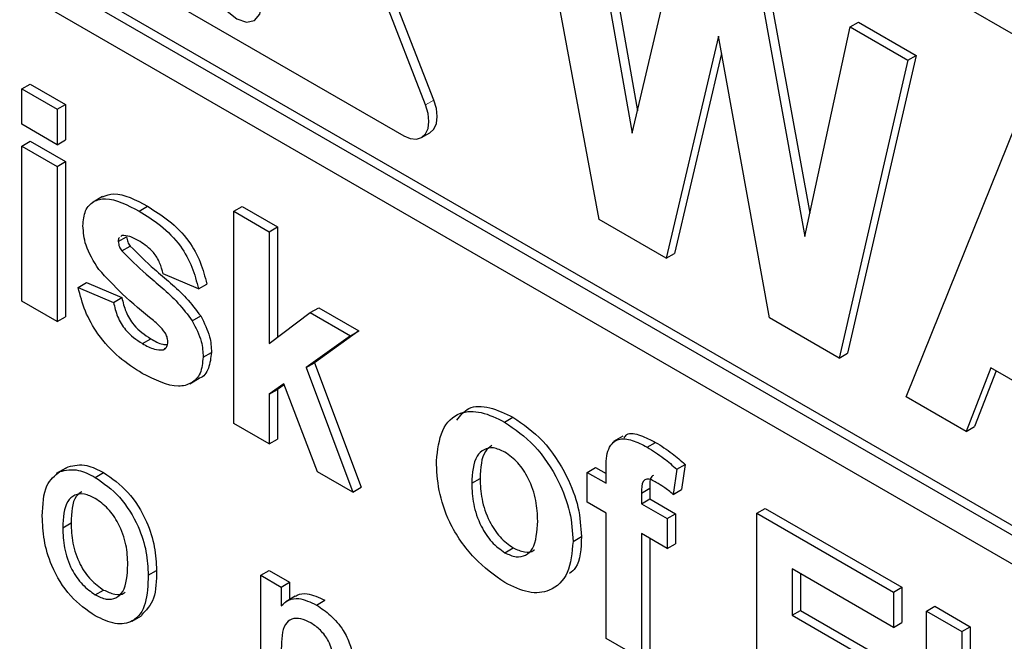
# Paper-space layout 'Blatt2' of a CAD drawing. Header units: millimetres. Extents: x 5 to 418, y 2 to 292.
# Tile 12 of 76: x 100.53 to 103.86, y 181.99 to 184.1. Entities that reach past the tile are written whole.
import ezdxf

# ---------------------------------------------------------------- set-up
doc = ezdxf.new("R2010")
doc.units = ezdxf.units.MM

psp = doc.layouts.new('Blatt2')

# ---------------------------------------------------------------- linework, layer by layer
at = {"color": 7, "linetype": 'Continuous', "lineweight": 25}
for p, q in [((110.0306, 180.5047), (99.5089, 186.5787)), ((101.93, 183.8256), (101.3643, 185.2836)), ((101.9017, 183.8093), (101.336, 185.2673)), ((99.5089, 184.8805), (110.2286, 178.6922)), ((99.5372, 184.8969), (110.2286, 178.7248)), ((110.2286, 178.5942), (99.5089, 184.7826)), ((102.4894, 183.421), (102.2525, 184.701)), ((102.4476, 184.5883), (102.6015, 183.7142)), ((102.4759, 184.6046), (102.6193, 183.7899)), ((102.6015, 183.7142), (102.7643, 184.4055)), ((100.6968, 184.3579), (101.8282, 183.7047)), ((103.0241, 184.2555), (103.1853, 183.3639)), ((103.0524, 184.2718), (103.2023, 183.4426)), ((103.3388, 184.0738), (103.3671, 184.0902)), ((103.3671, 184.0902), (103.5626, 183.9773)), ((102.8934, 184.0424), (102.7163, 183.29)), ((103.0659, 183.0882), (102.8934, 184.0424)), ((103.1853, 183.3639), (103.3388, 184.0738)), ((103.3388, 184.0738), (103.5343, 183.961)), ((102.904, 183.9837), (102.7446, 183.3064)), ((103.5626, 183.9773), (103.33, 182.9684)), ((103.5343, 183.961), (103.5626, 183.9773)), ((103.5343, 183.961), (103.3017, 182.9521)), ((100.5344, 183.8637), (100.5627, 183.8801)), ((100.5627, 183.8801), (100.6823, 183.811)), ((100.5344, 183.744), (100.5344, 183.8637)), ((100.5344, 183.8637), (100.654, 183.7947)), ((100.654, 183.7947), (100.6823, 183.811)), ((100.6823, 183.811), (100.6823, 183.6912)), ((100.654, 183.7947), (100.654, 183.6749)), ((100.654, 183.6749), (100.5344, 183.744)), ((103.5287, 182.821), (103.9029, 183.7482)), ((101.8882, 183.6988), (101.9165, 183.7151)), ((100.5344, 183.6703), (100.5627, 183.6866)), ((100.5627, 183.6866), (100.6823, 183.6175)), ((100.654, 183.6749), (100.6823, 183.6912)), ((100.5344, 183.1452), (100.5344, 183.6703)), ((100.5344, 183.6703), (100.654, 183.6012)), ((100.654, 183.6012), (100.6823, 183.6175)), ((100.6823, 183.6175), (100.6823, 183.0924)), ((100.654, 183.6012), (100.654, 183.0761)), ((100.8079, 183.499), (100.7761, 183.4806)), ((100.9324, 183.4497), (100.9607, 183.4661)), ((101.2524, 183.4493), (101.2807, 183.4656)), ((101.2524, 182.7307), (101.2524, 183.4493)), ((101.2524, 183.4493), (101.372, 183.3802)), ((101.2807, 183.4656), (101.4003, 183.3965)), ((102.7163, 183.29), (102.4894, 183.421)), ((101.372, 183.3802), (101.4003, 183.3965)), ((101.372, 183.3802), (101.372, 183.0017)), ((101.4003, 183.3965), (101.4003, 183.0229)), ((100.8615, 183.3467), (100.8897, 183.3631)), ((100.8739, 183.3672), (100.8701, 183.3641)), ((100.8731, 183.3154), (100.9013, 183.3317)), ((102.7163, 183.29), (102.7446, 183.3064)), ((101.1327, 183.1867), (101.013, 183.2373)), ((100.7258, 183.1913), (100.7541, 183.2076)), ((100.7258, 183.1913), (100.8455, 183.1406)), ((100.7541, 183.2076), (100.8738, 183.1569)), ((101.1327, 183.1867), (101.161, 183.203)), ((100.654, 183.0761), (100.5344, 183.1452)), ((100.8455, 183.1406), (100.8738, 183.1569)), ((101.5116, 183.1061), (101.5399, 183.1224)), ((101.5399, 183.1224), (101.6755, 183.0442)), ((100.654, 183.0761), (100.6823, 183.0924)), ((101.1121, 183.0784), (101.1404, 183.0947)), ((101.372, 183.0017), (101.5116, 183.1061)), ((101.5116, 183.1061), (101.6473, 183.0278)), ((103.3017, 182.9521), (103.0659, 183.0882)), ((101.6755, 183.0442), (101.5253, 182.9361)), ((101.6473, 183.0278), (101.6755, 183.0442)), ((100.9429, 183.0015), (100.9711, 183.0178)), ((101.6473, 183.0278), (101.4971, 182.9198)), ((101.0132, 182.9802), (101.023, 182.9859)), ((101.1487, 182.9552), (101.1769, 182.9716)), ((103.3017, 182.9521), (103.33, 182.9684)), ((101.4971, 182.9198), (101.5253, 182.9361)), ((101.4971, 182.9198), (101.6552, 182.4981)), ((101.5253, 182.9361), (101.6835, 182.5145)), ((103.8153, 182.9194), (103.7318, 182.7038)), ((103.8332, 182.909), (103.7601, 182.7201)), ((104.1953, 182.7001), (103.8153, 182.9194)), ((101.1035, 182.8655), (101.1354, 182.8839)), ((101.4214, 182.8653), (101.372, 182.8297)), ((101.372, 182.8297), (101.4003, 182.8461)), ((101.4226, 182.8621), (101.4003, 182.8461)), ((101.4003, 182.8461), (101.4003, 182.6779)), ((101.5356, 182.5672), (101.4214, 182.8653)), ((101.372, 182.8297), (101.372, 182.6616)), ((103.7318, 182.7038), (103.5287, 182.821)), ((102.1694, 182.7356), (102.1977, 182.7519)), ((101.372, 182.6616), (101.2524, 182.7307)), ((103.7318, 182.7038), (103.7601, 182.7201)), ((101.372, 182.6616), (101.4003, 182.6779)), ((102.57, 182.6878), (102.5381, 182.6694)), ((102.6521, 182.6504), (102.6803, 182.6668)), ((100.6835, 182.5797), (100.6517, 182.5614)), ((100.6634, 182.5678), (100.6917, 182.5841)), ((102.449, 182.565), (102.4773, 182.5813)), ((102.4773, 182.5813), (102.5128, 182.5608)), ((102.7522, 182.5758), (102.7402, 182.4905)), ((102.7522, 182.5758), (102.7804, 182.5921)), ((102.7804, 182.5921), (102.7685, 182.5068)), ((100.7836, 182.5482), (100.8119, 182.5645)), ((101.6552, 182.4981), (101.5356, 182.5672)), ((102.0581, 182.5281), (102.0864, 182.5444)), ((102.449, 182.565), (102.5128, 182.5281)), ((102.449, 182.4637), (102.449, 182.565)), ((102.5128, 182.5281), (102.5128, 182.566)), ((101.6552, 182.4981), (101.6835, 182.5145)), ((102.6325, 182.4948), (102.6608, 182.5111)), ((102.6608, 182.5111), (102.6608, 182.4754)), ((102.6325, 182.4948), (102.6325, 182.4591)), ((102.6325, 182.4591), (102.6608, 182.4754)), ((102.6608, 182.4754), (102.7485, 182.4247)), ((102.7402, 182.4905), (102.7685, 182.5068)), ((102.5128, 182.4268), (102.449, 182.4637)), ((102.6325, 182.4591), (102.7202, 182.4084)), ((103.0234, 182.4269), (103.0517, 182.4432)), ((103.0517, 182.4432), (103.5144, 182.1761)), ((102.5128, 182.003), (102.5128, 182.4268)), ((102.7202, 182.4084), (102.7485, 182.4247)), ((102.7485, 182.4247), (102.7485, 182.3234)), ((103.0234, 181.7083), (103.0234, 182.4269)), ((103.0234, 182.4269), (103.4861, 182.1597)), ((100.6732, 182.3775), (100.7015, 182.3938)), ((102.7202, 182.4084), (102.7202, 182.3071)), ((102.4011, 182.3315), (102.4294, 182.3478)), ((102.7202, 182.3071), (102.6325, 182.3577)), ((102.6325, 182.3577), (102.6325, 181.934)), ((102.17, 182.2931), (102.1983, 182.3094)), ((102.6608, 182.3414), (102.6608, 181.9503)), ((102.7202, 182.3071), (102.7485, 182.3234)), ((100.9626, 182.2166), (100.9908, 182.2329)), ((101.3443, 182.2166), (101.3725, 182.2329)), ((101.3443, 181.7631), (101.3443, 182.2166)), ((101.3443, 182.2166), (101.4132, 182.1768)), ((101.3725, 182.2329), (101.4414, 182.1932)), ((103.4861, 182.04), (103.1431, 182.238)), ((103.1431, 182.238), (103.1431, 182.0814)), ((103.1713, 182.2217), (103.1713, 182.0977)), ((101.4132, 182.1768), (101.4414, 182.1932)), ((101.4132, 182.1768), (101.4132, 182.1136)), ((101.4414, 182.1932), (101.4414, 182.1347)), ((103.4861, 182.1597), (103.5144, 182.1761)), ((103.5144, 182.1761), (103.5144, 182.0563)), ((100.7836, 182.1504), (100.8119, 182.1667)), ((101.4602, 182.1456), (101.4284, 182.1272)), ((103.4861, 182.1597), (103.4861, 182.04)), ((101.5328, 182.1158), (101.561, 182.1321)), ((103.5978, 182.0953), (103.6261, 182.1116)), ((103.6261, 182.1116), (103.7457, 182.0425)), ((100.9079, 182.0614), (100.9397, 182.0797)), ((103.1431, 182.0814), (103.1713, 182.0977)), ((103.1431, 182.0814), (103.4622, 181.8972)), ((103.1713, 182.0977), (103.4904, 181.9135)), ((103.5978, 181.3767), (103.5978, 182.0953)), ((103.5978, 182.0953), (103.7174, 182.0262)), ((103.4861, 182.04), (103.5144, 182.0563)), ((103.7174, 182.0262), (103.7457, 182.0425)), ((103.7457, 182.0425), (103.7457, 181.324)), ((103.7174, 182.0262), (103.7174, 181.3076)), ((102.6325, 181.934), (102.5128, 182.003))]:
    psp.add_line(p, q, dxfattribs=at)
at = {"color": 7, "linetype": 'Continuous', "lineweight": 18}
psp.add_line((101.9017, 183.8093), (101.93, 183.8256), dxfattribs=at)
at = {"color": 7, "linetype": 'Continuous', "lineweight": 25, "flags": 128}
for points in [[(101.3474, 184.1502), (101.3409, 184.1915), (101.3225, 184.2339), (101.295, 184.271), (101.2625, 184.2972), (101.23, 184.3085), (101.2025, 184.3031), (101.1841, 184.282), (101.1777, 184.2482), (101.1841, 184.207), (101.2025, 184.1646), (101.23, 184.1274), (101.2625, 184.1012), (101.295, 184.0899), (101.3225, 184.0953), (101.3409, 184.1165), (101.3474, 184.1502)], [(101.8282, 183.7047), (101.8502, 183.6954), (101.8706, 183.6934), (101.8882, 183.6988), (101.9017, 183.7113), (101.9102, 183.73), (101.9131, 183.7537), (101.9102, 183.7808), (101.9017, 183.8093)], [(101.9165, 183.7151), (101.9165, 183.7151), (101.93, 183.7276), (101.9385, 183.7464), (101.9413, 183.7701), (101.9385, 183.7971), (101.93, 183.8256)]]:
    psp.add_lwpolyline(points, dxfattribs=at)
at = {"color": 7, "linetype": 'Continuous', "lineweight": 25}
for points, knots in [([(100.8081, 183.4986), (100.8206, 183.503), (100.8636, 183.5183), (100.9204, 183.4877), (100.9607, 183.4661)], [0, 0, 0, 0, 0.290832, 1, 1, 1, 1]), ([(100.7418, 183.4001), (100.7435, 183.4183), (100.7468, 183.4546), (100.7765, 183.4854), (100.836, 183.4998), (100.8927, 183.4704), (100.9324, 183.4497)], [0, 0, 0, 0, 0.186756, 0.373549, 0.56049, 1, 1, 1, 1]), ([(100.9324, 183.4497), (100.9567, 183.4348), (101.005, 183.405), (101.0705, 183.34), (101.1141, 183.2602), (101.1265, 183.2112), (101.1327, 183.1867)], [0, 0, 0, 0, 0.280825, 0.559925, 0.77968, 1, 1, 1, 1]), ([(100.9607, 183.4661), (100.9849, 183.4511), (101.0333, 183.4214), (101.0988, 183.3563), (101.1424, 183.2765), (101.1548, 183.2275), (101.161, 183.203)], [0, 0, 0, 0, 0.280825, 0.559925, 0.77968, 1, 1, 1, 1]), ([(100.7958, 183.2521), (100.7784, 183.2797), (100.7473, 183.3291), (100.7435, 183.3784), (100.7418, 183.4001)], [0, 0, 0, 0, 0.558645, 1, 1, 1, 1]), ([(100.8656, 183.3605), (100.865, 183.3601), (100.8616, 183.3578), (100.8615, 183.3517), (100.8615, 183.3467)], [0, 0, 0, 0, 0.176554, 1, 1, 1, 1]), ([(100.8615, 183.3467), (100.8622, 183.3408), (100.8636, 183.3301), (100.8702, 183.3199), (100.8731, 183.3154)], [0, 0, 0, 0, 0.558274, 1, 1, 1, 1]), ([(100.9355, 183.3466), (100.9235, 183.3535), (100.902, 183.3657), (100.8825, 183.3667), (100.8739, 183.3672)], [0, 0, 0, 0, 0.5610172, 1, 1, 1, 1]), ([(100.8897, 183.3631), (100.8905, 183.3571), (100.8919, 183.3464), (100.8984, 183.3362), (100.9013, 183.3317)], [0, 0, 0, 0, 0.558274, 1, 1, 1, 1]), ([(101.013, 183.2373), (101.01, 183.2499), (101.0038, 183.2749), (100.9768, 183.3195), (100.9512, 183.3363), (100.9355, 183.3466)], [0, 0, 0, 0, 0.2808102, 0.5607583, 1, 1, 1, 1]), ([(100.8731, 183.3154), (100.9003, 183.2885), (100.9453, 183.244), (101.0102, 183.1908), (101.0645, 183.1407), (101.0963, 183.0991), (101.1121, 183.0784)], [0, 0, 0, 0, 0.339607, 0.560063, 0.78038, 1, 1, 1, 1]), ([(100.9013, 183.3317), (100.9286, 183.3048), (100.9736, 183.2603), (101.0385, 183.2071), (101.0928, 183.157), (101.1246, 183.1155), (101.1404, 183.0947)], [0, 0, 0, 0, 0.339607, 0.560063, 0.78038, 1, 1, 1, 1]), ([(100.9803, 183.0791), (100.9447, 183.1081), (100.8812, 183.1598), (100.8218, 183.2239), (100.7958, 183.2521)], [0, 0, 0, 0, 0.560705, 1, 1, 1, 1]), ([(100.9427, 182.9002), (100.9163, 182.917), (100.8634, 182.9504), (100.7945, 183.0254), (100.7462, 183.1111), (100.7326, 183.1646), (100.7258, 183.1913)], [0, 0, 0, 0, 0.280651, 0.560003, 0.779956, 1, 1, 1, 1]), ([(100.8738, 183.1569), (100.8774, 183.141), (100.8846, 183.1093), (100.9187, 183.0525), (100.9512, 183.031), (100.9711, 183.0178)], [0, 0, 0, 0, 0.280993, 0.560665, 1, 1, 1, 1]), ([(100.8455, 183.1406), (100.8491, 183.1247), (100.8563, 183.093), (100.8904, 183.0362), (100.923, 183.0146), (100.9429, 183.0015)], [0, 0, 0, 0, 0.280993, 0.560665, 1, 1, 1, 1]), ([(101.0204, 183.0381), (101.0133, 183.0467), (101.0006, 183.0622), (100.9865, 183.0739), (100.9803, 183.0791)], [0, 0, 0, 0, 0.558614, 1, 1, 1, 1]), ([(101.1121, 183.0784), (101.1243, 183.0547), (101.146, 183.0124), (101.1479, 182.9728), (101.1487, 182.9552)], [0, 0, 0, 0, 0.558015, 1, 1, 1, 1]), ([(101.1404, 183.0947), (101.1526, 183.0711), (101.1743, 183.0287), (101.1761, 182.9891), (101.1769, 182.9716)], [0, 0, 0, 0, 0.558015, 1, 1, 1, 1]), ([(100.9711, 183.0178), (100.9851, 183.0098), (101.0047, 182.9984), (101.0221, 182.9979), (101.0272, 182.9978)], [0, 0, 0, 0, 0.7118453, 1, 1, 1, 1]), ([(101.029, 183.0075), (101.0286, 183.0131), (101.0279, 183.023), (101.0227, 183.0335), (101.0204, 183.0381)], [0, 0, 0, 0, 0.559319, 1, 1, 1, 1]), ([(100.9429, 183.0015), (100.9567, 182.9938), (100.9815, 182.9801), (101.0035, 182.9802), (101.0132, 182.9802)], [0, 0, 0, 0, 0.560783, 1, 1, 1, 1]), ([(101.0177, 182.9841), (101.0209, 182.9859), (101.0279, 182.9901), (101.0286, 183.0013), (101.029, 183.0075)], [0, 0, 0, 0, 0.44903, 1, 1, 1, 1]), ([(101.1487, 182.9552), (101.1466, 182.9358), (101.1426, 182.8969), (101.1099, 182.8648), (101.0466, 182.8478), (100.9855, 182.8786), (100.9427, 182.9002)], [0, 0, 0, 0, 0.186725, 0.373655, 0.5608, 1, 1, 1, 1]), ([(101.1769, 182.9716), (101.1747, 182.9526), (101.1703, 182.9147), (101.1504, 182.888), (101.1356, 182.8843), (101.1352, 182.8842)], [0, 0, 0, 0, 0.493022, 0.986586, 1, 1, 1, 1]), ([(102.0073, 182.7415), (102.0195, 182.7573), (102.0459, 182.7915), (102.1183, 182.7897), (102.1712, 182.7645), (102.1977, 182.7519)], [0, 0, 0, 0, 0.30151, 0.650518, 1, 1, 1, 1]), ([(101.9384, 182.6045), (101.9427, 182.6412), (101.9512, 182.7145), (102.0104, 182.7716), (102.0893, 182.7742), (102.1427, 182.7485), (102.1694, 182.7356)], [0, 0, 0, 0, 0.2799501, 0.5591471, 0.779424, 1, 1, 1, 1]), ([(102.1977, 182.7519), (102.2324, 182.7279), (102.3017, 182.68), (102.3792, 182.5618), (102.4235, 182.4455), (102.4274, 182.3804), (102.4294, 182.3478)], [0, 0, 0, 0, 0.279785, 0.559124, 0.779388, 1, 1, 1, 1]), ([(102.1694, 182.7356), (102.2041, 182.7116), (102.2735, 182.6636), (102.3509, 182.5455), (102.3952, 182.4292), (102.3992, 182.3641), (102.4011, 182.3315)], [0, 0, 0, 0, 0.279785, 0.559124, 0.779388, 1, 1, 1, 1]), ([(102.5128, 182.566), (102.5128, 182.5913), (102.5126, 182.6414), (102.5481, 182.6832), (102.6012, 182.6769), (102.6351, 182.6593), (102.6521, 182.6504)], [0, 0, 0, 0, 0.2818009, 0.5577695, 0.7784647, 1, 1, 1, 1]), ([(102.5739, 182.6825), (102.5767, 182.6864), (102.5884, 182.7023), (102.6305, 182.6916), (102.6637, 182.6751), (102.6803, 182.6668)], [0, 0, 0, 0, 0.140873, 0.56962, 1, 1, 1, 1]), ([(102.17, 182.6339), (102.157, 182.6399), (102.131, 182.652), (102.0984, 182.6444), (102.0635, 182.6122), (102.0603, 182.5628), (102.0581, 182.5281)], [0, 0, 0, 0, 0.186985, 0.373878, 0.561022, 1, 1, 1, 1]), ([(102.1259, 182.6562), (102.1182, 182.6503), (102.0905, 182.6291), (102.0881, 182.5799), (102.0864, 182.5444)], [0, 0, 0, 0, 0.278205, 1, 1, 1, 1]), ([(102.6521, 182.6504), (102.671, 182.6386), (102.705, 182.6175), (102.7377, 182.5885), (102.7522, 182.5758)], [0, 0, 0, 0, 0.559885, 1, 1, 1, 1]), ([(102.6803, 182.6668), (102.6993, 182.6549), (102.7332, 182.6338), (102.766, 182.6049), (102.7804, 182.5921)], [0, 0, 0, 0, 0.559885, 1, 1, 1, 1]), ([(102.2815, 182.4002), (102.2806, 182.423), (102.2788, 182.4687), (102.2549, 182.5398), (102.2157, 182.6011), (102.1853, 182.623), (102.17, 182.6339)], [0, 0, 0, 0, 0.281043, 0.560553, 0.78042, 1, 1, 1, 1]), ([(100.6634, 182.5678), (100.6838, 182.5723), (100.7202, 182.5805), (100.7642, 182.5581), (100.7836, 182.5482)], [0, 0, 0, 0, 0.559033, 1, 1, 1, 1]), ([(100.6917, 182.5841), (100.7121, 182.5887), (100.7485, 182.5968), (100.7925, 182.5744), (100.8119, 182.5645)], [0, 0, 0, 0, 0.559033, 1, 1, 1, 1]), ([(102.1702, 182.1916), (102.1349, 182.2166), (102.0645, 182.2665), (101.9818, 182.3859), (101.9431, 182.5057), (101.94, 182.5715), (101.9384, 182.6045)], [0, 0, 0, 0, 0.2801445, 0.5588988, 0.7790531, 1, 1, 1, 1]), ([(100.6043, 182.417), (100.6058, 182.4551), (100.6086, 182.523), (100.6467, 182.5541), (100.6634, 182.5678)], [0, 0, 0, 0, 0.5609635, 1, 1, 1, 1]), ([(100.7836, 182.5482), (100.8119, 182.5283), (100.8683, 182.4886), (100.9297, 182.3895), (100.9591, 182.2951), (100.9614, 182.2428), (100.9626, 182.2166)], [0, 0, 0, 0, 0.279556, 0.5586, 0.778991, 1, 1, 1, 1]), ([(100.8119, 182.5645), (100.8402, 182.5447), (100.8966, 182.505), (100.958, 182.4059), (100.9874, 182.3115), (100.9897, 182.2591), (100.9908, 182.2329)], [0, 0, 0, 0, 0.279556, 0.5586, 0.778991, 1, 1, 1, 1]), ([(102.0864, 182.5444), (102.0873, 182.5214), (102.0891, 182.4755), (102.1129, 182.4041), (102.1524, 182.3423), (102.183, 182.3204), (102.1983, 182.3094)], [0, 0, 0, 0, 0.2810154, 0.5604643, 0.7803935, 1, 1, 1, 1]), ([(102.683, 182.5313), (102.6774, 182.5342), (102.6664, 182.5401), (102.6501, 182.5439), (102.6327, 182.5328), (102.6326, 182.5104), (102.6325, 182.4948)], [0, 0, 0, 0, 0.1878021, 0.3749535, 0.5606786, 1, 1, 1, 1]), ([(102.6735, 182.555), (102.6714, 182.5539), (102.6597, 182.5481), (102.6603, 182.5278), (102.6608, 182.5111)], [0, 0, 0, 0, 0.179404, 1, 1, 1, 1]), ([(102.0581, 182.5281), (102.059, 182.5051), (102.0608, 182.4592), (102.0846, 182.3877), (102.1241, 182.326), (102.1547, 182.304), (102.17, 182.2931)], [0, 0, 0, 0, 0.2810154, 0.5604643, 0.7803935, 1, 1, 1, 1]), ([(102.7402, 182.4905), (102.7296, 182.499), (102.7107, 182.5144), (102.6915, 182.5261), (102.683, 182.5313)], [0, 0, 0, 0, 0.559847, 1, 1, 1, 1]), ([(100.7836, 182.4766), (100.771, 182.4826), (100.7458, 182.4947), (100.7128, 182.4901), (100.678, 182.4598), (100.6752, 182.4114), (100.6732, 182.3775)], [0, 0, 0, 0, 0.187137, 0.374025, 0.561097, 1, 1, 1, 1]), ([(100.738, 182.4996), (100.7312, 182.4948), (100.7045, 182.4757), (100.7028, 182.4288), (100.7015, 182.3938)], [0, 0, 0, 0, 0.254643, 1, 1, 1, 1]), ([(100.8937, 182.2526), (100.8928, 182.2747), (100.8912, 182.3187), (100.8669, 182.3877), (100.8277, 182.4456), (100.7983, 182.4663), (100.7836, 182.4766)], [0, 0, 0, 0, 0.2810641, 0.5603164, 0.7801741, 1, 1, 1, 1]), ([(100.7836, 182.0788), (100.7548, 182.099), (100.6972, 182.1392), (100.6347, 182.2412), (100.6076, 182.3371), (100.6054, 182.3904), (100.6043, 182.417)], [0, 0, 0, 0, 0.279616, 0.558371, 0.778858, 1, 1, 1, 1]), ([(100.6732, 182.3775), (100.674, 182.3551), (100.6757, 182.3106), (100.6988, 182.2405), (100.739, 182.1818), (100.7687, 182.1609), (100.7836, 182.1504)], [0, 0, 0, 0, 0.281129, 0.560384, 0.780159, 1, 1, 1, 1]), ([(100.7015, 182.3938), (100.7023, 182.3715), (100.704, 182.3269), (100.7271, 182.2568), (100.7672, 182.1981), (100.797, 182.1772), (100.8119, 182.1667)], [0, 0, 0, 0, 0.281129, 0.560384, 0.780159, 1, 1, 1, 1]), ([(102.17, 182.2931), (102.1831, 182.287), (102.2091, 182.275), (102.2419, 182.2827), (102.2762, 182.3158), (102.2793, 182.3654), (102.2815, 182.4002)], [0, 0, 0, 0, 0.18693, 0.373819, 0.560978, 1, 1, 1, 1]), ([(102.4294, 182.3478), (102.4281, 182.3071), (102.4263, 182.2525), (102.3966, 182.2282), (102.3891, 182.2221)], [0, 0, 0, 0, 0.746792, 1, 1, 1, 1]), ([(102.4011, 182.3315), (102.3977, 182.2934), (102.3909, 182.2171), (102.3296, 182.1613), (102.2519, 182.152), (102.1974, 182.1784), (102.1702, 182.1916)], [0, 0, 0, 0, 0.279924, 0.559367, 0.779516, 1, 1, 1, 1]), ([(102.1983, 182.3094), (102.2111, 182.3037), (102.2368, 182.2922), (102.2616, 182.2944), (102.2698, 182.3026), (102.2704, 182.3032)], [0, 0, 0, 0, 0.482219, 0.964333, 1, 1, 1, 1]), ([(100.7836, 182.1504), (100.7964, 182.1444), (100.8219, 182.1322), (100.8547, 182.1379), (100.8893, 182.1693), (100.8919, 182.2183), (100.8937, 182.2526)], [0, 0, 0, 0, 0.187044, 0.373945, 0.560983, 1, 1, 1, 1]), ([(100.9626, 182.2166), (100.9616, 182.1833), (100.9597, 182.1171), (100.9177, 182.0564), (100.8522, 182.0471), (100.8065, 182.0682), (100.7836, 182.0788)], [0, 0, 0, 0, 0.281033, 0.559513, 0.779602, 1, 1, 1, 1]), ([(100.9908, 182.2329), (100.9904, 182.1987), (100.9896, 182.1321), (100.9555, 182.0976), (100.9389, 182.0808)], [0, 0, 0, 0, 0.512915, 1, 1, 1, 1]), ([(100.8119, 182.1667), (100.8245, 182.161), (100.8496, 182.1494), (100.8752, 182.1505), (100.8838, 182.159), (100.885, 182.1601)], [0, 0, 0, 0, 0.465388, 0.930416, 1, 1, 1, 1]), ([(101.461, 182.1444), (101.463, 182.146), (101.4735, 182.1544), (101.5069, 182.157), (101.5405, 182.1415), (101.561, 182.1321)], [0, 0, 0, 0, 0.08724, 0.442807, 1, 1, 1, 1]), ([(101.4132, 182.1136), (101.4212, 182.1209), (101.4373, 182.1356), (101.4781, 182.1415), (101.512, 182.1255), (101.5328, 182.1158)], [0, 0, 0, 0, 0.280554, 0.560815, 1, 1, 1, 1]), ([(101.5328, 182.1158), (101.5488, 182.105), (101.5808, 182.0835), (101.6221, 182.0358), (101.6479, 181.982), (101.6544, 181.95), (101.6576, 181.934)], [0, 0, 0, 0, 0.2802155, 0.5599712, 0.7796359, 1, 1, 1, 1]), ([(101.5136, 182.0552), (101.5021, 182.0608), (101.479, 182.0719), (101.4478, 182.0708), (101.4149, 182.044), (101.4139, 181.9985), (101.4132, 181.9665)], [0, 0, 0, 0, 0.187273, 0.374362, 0.56054, 1, 1, 1, 1]), ([(101.5923, 181.8907), (101.5922, 181.9068), (101.592, 181.9388), (101.5779, 181.991), (101.5464, 182.0329), (101.5245, 182.0478), (101.5136, 182.0552)], [0, 0, 0, 0, 0.28168, 0.559785, 0.779587, 1, 1, 1, 1])]:
    psp.add_open_spline(points, degree=3, knots=knots, dxfattribs=at)

doc.saveas('drawing.dxf')
